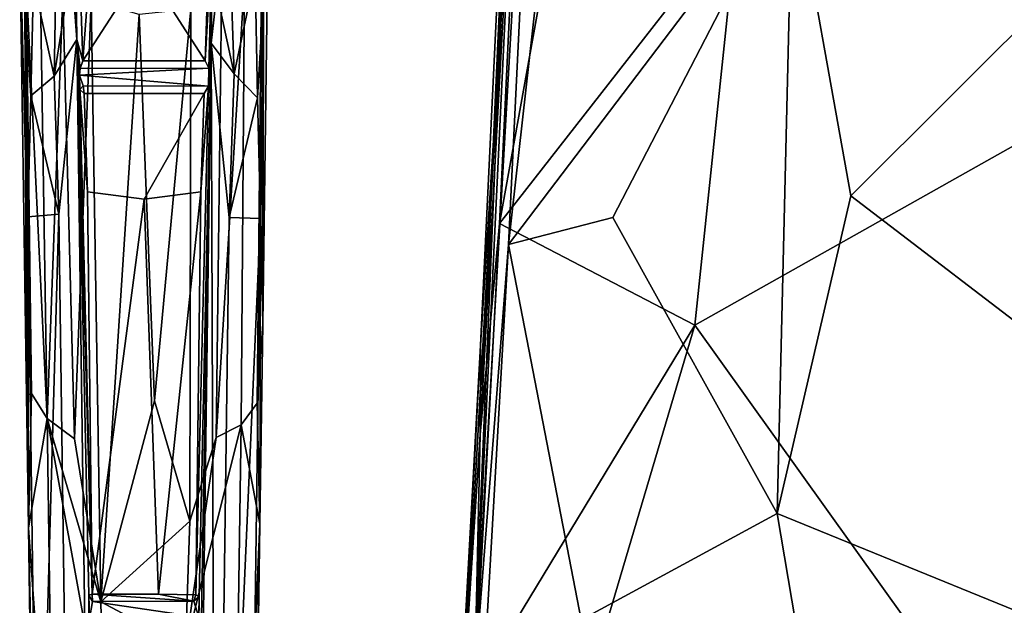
# Model space of a CAD drawing. Header units: millimetres. Extents: x -31 to 2906, y -30 to 542.
# Tile 3 of 54: x -15 to 103, y 136 to 206. Entities that reach past the tile are written whole.
import ezdxf

# ---------------------------------------------------------------- set-up
doc = ezdxf.new("R2010")
doc.units = ezdxf.units.MM
doc.layers.add('Layer 01', color=7, linetype='Continuous', true_color=0x000000)

msp = doc.modelspace()

# ---------------------------------------------------------------- linework, layer by layer
at = {"layer": 'Layer 01'}
for points in [[(48.42, 309.74, 443.85), (40.04, 156.86, 451.93), (47.79, 323.4, 444.29)], [(47.79, 323.4, 444.29), (40.04, 156.86, 451.93), (47.35, 318.61, 445.87)], [(47.35, 318.61, 445.87), (40.04, 156.86, 451.93), (40.08, 167.48, 453.07)], [(42.51, 205.65, 454.07), (47.35, 318.61, 445.87), (40.08, 167.48, 453.07)], [(48.18, 314.95, 449.84), (47.35, 318.61, 445.87), (42.51, 205.65, 454.07)], [(39.07, 123.69, 459.03), (50.05, 315.52, 450.54), (48.18, 314.95, 449.84)], [(43.43, 179.47, 456.79), (50.05, 315.52, 450.54), (39.07, 123.69, 459.03)], [(39.07, 123.69, 459.03), (48.18, 314.95, 449.84), (42.51, 205.65, 454.07)], [(50.05, 315.52, 450.54), (43.43, 179.47, 456.79), (50.02, 238.2, 453.22)], [(42.35, 181.99, 450.16), (40.04, 156.86, 451.93), (48.42, 309.74, 443.85)], [(42.35, 181.99, 450.16), (48.42, 309.74, 443.85), (50.36, 226.57, 446.76)], [(107.37, 239.38, 435.32), (108.32, 193.87, 438.15), (65.64, 169.86, 446.39), (70.69, 218.31, 443)], [(50.02, 238.2, 453.22), (43.43, 179.47, 456.79), (77.25, 224.07, 448.31)], [(70.69, 218.31, 443), (42.35, 181.99, 450.16), (50.36, 226.57, 446.76)], [(55.86, 182.7, 454.24), (77.25, 224.07, 448.31), (43.43, 179.47, 456.79)], [(75.42, 147.43, 452.45), (77.25, 224.07, 448.31), (55.86, 182.7, 454.24)], [(84.23, 185.27, 449.1), (77.25, 224.07, 448.31), (75.42, 147.43, 452.45)], [(108.73, 209.72, 443.77), (77.25, 224.07, 448.31), (84.23, 185.27, 449.1)], [(14.15, 170.04, 282.16), (14.2, 208.38, 286.17), (14.27, 222.5, 292.3)], [(14.8, 217.94, 341.93), (14.15, 170.04, 282.16), (14.27, 222.5, 292.3)], [(70.69, 218.31, 443), (65.64, 169.86, 446.39), (42.35, 181.99, 450.16)], [(-13.41, 161.71, 276.12), (-14.83, 218.2, 343.79), (-14.01, 161.52, 269.65)], [(-14.83, 218.2, 343.79), (-14.2, 208.59, 286.42), (-14.01, 161.52, 269.65)], [(-13.41, 161.71, 276.12), (-14.07, 211.05, 339.27), (-14.83, 218.2, 343.79)], [(7.82, 217.95, 305.23), (7.29, 201.33, 305.21), (0, 212.66, 305.23)], [(8.16, 216.75, 285.3), (7.29, 201.33, 305.21), (7.82, 217.95, 305.23)], [(14.01, 215.15, 345.02), (14.15, 170.04, 282.16), (14.8, 217.94, 341.93)], [(-8.65, 212.55, 278.64), (-8.16, 216.26, 284.75), (-8, 203.89, 270.48)], [(-7.82, 216.85, 305.23), (-7.29, 201.34, 305.23), (-8, 203.89, 270.48), (-8.16, 216.26, 284.75)], [(-7.29, 201.34, 305.23), (-7.82, 216.85, 305.23), (-6.17, 216.25, 305.23)], [(-7.29, 201.34, 305.23), (-6.17, 216.25, 305.23), (0, 212.66, 305.23)], [(7.29, 201.33, 305.21), (8.16, 216.75, 285.3), (7.72, 200.46, 279.09)], [(8.16, 216.75, 285.3), (7.99, 203.47, 269.98), (7.72, 200.46, 279.09)], [(8.16, 216.75, 285.3), (8.67, 209.41, 275.05), (7.99, 203.47, 269.98)], [(-13.2, 210.78, 282.38), (-10.44, 214.94, 281.69), (-10.71, 199.52, 263.55)], [(-10.71, 199.52, 263.55), (-10.44, 214.94, 281.69), (-8.65, 212.55, 278.64)], [(10.22, 214.72, 281.12), (10.73, 199.81, 263.92), (8.67, 209.41, 275.05)], [(10.22, 214.72, 281.12), (13.23, 211.69, 283.51), (10.73, 199.81, 263.92)], [(11.57, 157.98, 276.14), (13.48, 160.56, 274.09), (14.01, 215.15, 345.02), (11.95, 210.94, 344.39)], [(14.15, 170.04, 282.16), (14.01, 215.15, 345.02), (13.48, 160.56, 274.09)], [(-10.71, 199.52, 263.55), (-8.65, 212.55, 278.64), (-8, 203.89, 270.48)], [(7.29, 201.33, 305.21), (-7.29, 201.34, 305.23), (0, 212.66, 305.23)], [(-12.38, 211.55, 344.33), (-14.07, 211.05, 339.27), (-11.57, 158.76, 277.24)], [(-9.68, 209.26, 345.02), (-12.38, 211.55, 344.33), (-11.57, 158.76, 277.24)], [(13.23, 211.69, 283.51), (13.52, 196.93, 267.18), (10.73, 199.81, 263.92)], [(13.23, 211.69, 283.51), (14.2, 208.38, 286.17), (13.52, 196.93, 267.18)], [(-14.2, 208.59, 286.42), (-13.2, 210.78, 282.38), (-13.5, 197.2, 267.38)], [(-13.41, 161.71, 276.12), (-11.57, 158.76, 277.24), (-14.07, 211.05, 339.27)], [(-10.71, 199.52, 263.55), (-13.5, 197.2, 267.38), (-13.2, 210.78, 282.38)], [(8.58, 156.5, 278.04), (11.57, 157.98, 276.14), (11.95, 210.94, 344.39)], [(9.23, 208.63, 344.53), (8.58, 156.5, 278.04), (11.95, 210.94, 344.39)], [(-9.68, 209.26, 345.02), (-11.57, 158.76, 277.24), (-8.3, 156.32, 278.09)], [(-9.68, 209.26, 345.02), (-8.3, 156.32, 278.09), (-6.31, 208.5, 345.97)], [(7.99, 203.47, 269.98), (8.67, 209.41, 275.05), (10.73, 199.81, 263.92)], [(109.03, 166.28, 446.49), (133.76, 190.98, 441.53), (108.73, 209.72, 443.77), (84.23, 185.27, 449.1)], [(-14.2, 208.59, 286.42), (-13.5, 197.2, 267.38), (-13.85, 182.77, 255.31)], [(-14.2, 208.59, 286.42), (-13.85, 182.77, 255.31), (-14.01, 161.52, 269.65)], [(-5.17, 136.92, 254.67), (-6.31, 208.5, 345.97), (-8.3, 156.32, 278.09)], [(-5.17, 136.92, 254.67), (-0.59, 206.85, 344.56), (-6.31, 208.5, 345.97)], [(9.23, 208.63, 344.53), (5.57, 207.49, 344.86), (5.44, 146.53, 266.91), (8.58, 156.5, 278.04)], [(13.52, 196.93, 267.18), (14.2, 208.38, 286.17), (13.85, 182.57, 255.07)], [(14.15, 170.04, 282.16), (13.85, 182.57, 255.07), (14.2, 208.38, 286.17)], [(1.24, 160.87, 285.79), (-0.59, 206.85, 344.56), (-5.17, 136.92, 254.67)], [(-0.59, 206.85, 344.56), (1.24, 160.87, 285.79), (5.57, 207.49, 344.86)], [(5.44, 146.53, 266.91), (5.57, 207.49, 344.86), (1.24, 160.87, 285.79)], [(39.07, 123.69, 459.03), (42.51, 205.65, 454.07), (36.65, 101.39, 457.83)], [(40.08, 167.48, 453.07), (36.65, 101.39, 457.83), (42.51, 205.65, 454.07)], [(-10.71, 199.52, 263.55), (-8, 203.89, 270.48), (-10.16, 183.1, 243.79)], [(-8.51, 61.05, 97.17), (-10.16, 183.1, 243.79), (-8, 203.89, 270.48), (-6.51, 93.29, 137.61)], [(-6.17, 137.83, 244.3), (-8, 203.89, 270.48), (-7.65, 197.95, 278.58)], [(-7.68, 199.63, 278.39), (-7.65, 197.95, 278.58), (-8, 203.89, 270.48)], [(-6.51, 93.29, 137.61), (-8, 203.89, 270.48), (-6.59, 137.72, 220.51)], [(-6.17, 137.83, 244.3), (-6.59, 137.72, 220.51), (-8, 203.89, 270.48)], [(-8, 203.89, 270.48), (-7.61, 200.44, 279.33), (-7.68, 199.63, 278.39)], [(-7.61, 200.44, 279.33), (-8, 203.89, 270.48), (-7.29, 201.34, 305.23)], [(7.99, 203.47, 269.98), (8.52, 61.18, 97.32), (5.61, 26.51, 57.38)], [(7.99, 203.47, 269.98), (5.61, 26.51, 57.38), (5.8, 73.66, 139.06)], [(7.99, 203.47, 269.98), (5.8, 73.66, 139.06), (6.58, 137.56, 220.53)], [(7.66, 198.35, 278.84), (7.99, 203.47, 269.98), (6.58, 137.56, 220.53), (6.17, 137.73, 243.95)], [(7.72, 200.46, 279.09), (7.99, 203.47, 269.98), (7.66, 198.35, 278.84)], [(7.99, 203.47, 269.98), (10.15, 182.68, 243.29), (8.52, 61.18, 97.32)], [(10.73, 199.81, 263.92), (10.15, 182.68, 243.29), (7.99, 203.47, 269.98)], [(7.29, 201.33, 305.21), (7.72, 200.46, 279.09), (-7.61, 200.44, 279.33), (-7.29, 201.34, 305.23)], [(-13.5, 197.2, 267.38), (-10.71, 199.52, 263.55), (-10.16, 183.1, 243.79)], [(-7.68, 199.63, 278.39), (7.72, 200.46, 279.09), (7.66, 198.35, 278.84)], [(7.72, 200.46, 279.09), (-7.68, 199.63, 278.39), (-7.61, 200.44, 279.33)], [(7.66, 198.35, 278.84), (-7.26, 198.36, 279.22), (-7.68, 199.63, 278.39)], [(-7.65, 197.95, 278.58), (-7.68, 199.63, 278.39), (-7.26, 198.36, 279.22)], [(10.15, 182.68, 243.29), (10.73, 199.81, 263.92), (13.52, 196.93, 267.18)], [(-7.26, 198.36, 279.22), (-7.13, 197.45, 305.23), (-7.65, 197.95, 278.58)], [(-7.26, 198.36, 279.22), (7.66, 198.35, 278.84), (7.15, 197.45, 305.22), (-7.13, 197.45, 305.23)], [(6.17, 137.73, 243.95), (6.76, 185.75, 305.23), (7.66, 198.35, 278.84)], [(7.15, 197.45, 305.22), (7.66, 198.35, 278.84), (6.76, 185.75, 305.23)], [(-13.85, 182.77, 255.31), (-13.5, 197.2, 267.38), (-10.16, 183.1, 243.79)], [(-6.76, 185.75, 305.23), (-6.17, 137.83, 244.3), (-7.65, 197.95, 278.58)], [(-6.76, 185.75, 305.23), (-7.65, 197.95, 278.58), (-7.13, 197.45, 305.23)], [(0.02, 184.89, 305.23), (-6.76, 185.75, 305.23), (-7.13, 197.45, 305.23), (7.15, 197.45, 305.22)], [(7.15, 197.45, 305.22), (6.76, 185.75, 305.23), (0.02, 184.89, 305.23)], [(13.52, 196.93, 267.18), (13.85, 182.57, 255.07), (10.15, 182.68, 243.29)], [(108.32, 193.87, 438.15), (112.42, 134, 441.59), (90.81, 134.69, 444.39), (65.64, 169.86, 446.39)], [(-6.76, 185.75, 305.23), (0.02, 184.89, 305.23), (-6.17, 137.83, 244.3)], [(6.76, 185.75, 305.23), (1.72, 137.82, 245), (0.02, 184.89, 305.23)], [(1.72, 137.82, 245), (6.76, 185.75, 305.23), (6.17, 137.73, 243.95)], [(0.02, 184.89, 305.23), (1.72, 137.82, 245), (-6.17, 137.83, 244.3)], [(75.42, 147.43, 452.45), (108.96, 133.77, 448.5), (109.03, 166.28, 446.49), (84.23, 185.27, 449.1)], [(-13.85, 182.77, 255.31), (-10.16, 183.1, 243.79), (-12.66, 94.37, 149.11)], [(-8.51, 61.05, 97.17), (-12.66, 94.37, 149.11), (-10.16, 183.1, 243.79)], [(-13.85, 182.77, 255.31), (-13.79, 145.73, 249.7), (-14.01, 161.52, 269.65)], [(-12.66, 94.37, 149.11), (-13.79, 145.73, 249.7), (-13.85, 182.77, 255.31)], [(8.52, 61.18, 97.32), (10.15, 182.68, 243.29), (13.85, 182.57, 255.07)], [(12.52, 84.22, 136.91), (8.52, 61.18, 97.32), (13.85, 182.57, 255.07)], [(13.85, 182.57, 255.07), (13.8, 146.21, 250.32), (12.52, 84.22, 136.91)], [(13.85, 182.57, 255.07), (14.15, 170.04, 282.16), (13.8, 146.21, 250.32)], [(40.04, 156.86, 451.93), (42.35, 181.99, 450.16), (39.36, 126.56, 452.75)], [(65.64, 169.86, 446.39), (39.36, 126.56, 452.75), (42.35, 181.99, 450.16)], [(52.06, 134.78, 456.77), (75.42, 147.43, 452.45), (55.86, 182.7, 454.24), (43.43, 179.47, 456.79)], [(39.07, 123.69, 459.03), (40.4, 126.69, 458.95), (43.43, 179.47, 456.79)], [(52.06, 134.78, 456.77), (43.43, 179.47, 456.79), (40.4, 126.69, 458.95)], [(13.8, 146.21, 250.32), (14.15, 170.04, 282.16), (13.48, 160.56, 274.09)], [(65.64, 169.86, 446.39), (54.19, 131.26, 450.07), (39.36, 126.56, 452.75)], [(76.12, 126.7, 446.8), (54.19, 131.26, 450.07), (65.64, 169.86, 446.39), (90.81, 134.69, 444.39)], [(36.46, 101.79, 454.3), (36.65, 101.39, 457.83), (40.08, 167.48, 453.07)], [(40.08, 167.48, 453.07), (40.04, 156.86, 451.93), (36.46, 101.79, 454.3)], [(-13.79, 145.73, 249.7), (-13.41, 161.71, 276.12), (-14.01, 161.52, 269.65)], [(-13.79, 145.73, 249.7), (-11.57, 158.76, 277.24), (-13.41, 161.71, 276.12)], [(-5.17, 136.92, 254.67), (5.44, 146.53, 266.91), (1.24, 160.87, 285.79)], [(13.8, 146.21, 250.32), (13.48, 160.56, 274.09), (11.57, 157.98, 276.14)], [(-10.75, 102.95, 206.02), (-11.57, 158.76, 277.24), (-13.79, 145.73, 249.7)], [(-11.57, 158.76, 277.24), (-10.75, 102.95, 206.02), (-4.78, 121.71, 235.29)], [(-11.57, 158.76, 277.24), (-4.78, 121.71, 235.29), (-5.17, 136.92, 254.67)], [(-11.57, 158.76, 277.24), (-5.17, 136.92, 254.67), (-8.3, 156.32, 278.09)], [(11.57, 157.98, 276.14), (8.58, 156.5, 278.04), (4.92, 131.55, 247.84)], [(10.15, 61.94, 153.72), (11.57, 157.98, 276.14), (4.92, 131.55, 247.84)], [(10.15, 61.94, 153.72), (13.8, 146.21, 250.32), (11.57, 157.98, 276.14)], [(8.58, 156.5, 278.04), (5.44, 146.53, 266.91), (4.92, 131.55, 247.84)], [(39.36, 126.56, 452.75), (36.46, 101.79, 454.3), (40.04, 156.86, 451.93)], [(79.4, 123.98, 452.88), (75.42, 147.43, 452.45), (52.06, 134.78, 456.77)], [(108.96, 133.77, 448.5), (75.42, 147.43, 452.45), (79.4, 123.98, 452.88)], [(-10.75, 102.95, 206.02), (-13.79, 145.73, 249.7), (-12.48, 54.31, 133.09)], [(-13.79, 145.73, 249.7), (-12.66, 94.37, 149.11), (-12.48, 54.31, 133.09)], [(-5.17, 136.92, 254.67), (4.92, 131.55, 247.84), (5.44, 146.53, 266.91)], [(10.15, 61.94, 153.72), (12.19, 34.39, 107.62), (13.8, 146.21, 250.32)], [(13.8, 146.21, 250.32), (12.19, 34.39, 107.62), (12.52, 84.22, 136.91)], [(-6.17, 137.83, 244.3), (-6.15, 136.93, 219.66), (-6.59, 137.72, 220.51)], [(-6.15, 136.93, 219.66), (-6.5, 134.89, 219.97), (-6.59, 137.72, 220.51)], [(-6.59, 137.72, 220.51), (-6.5, 134.89, 219.97), (-6.51, 93.29, 137.61)], [(-6.17, 137.83, 244.3), (1.72, 137.82, 245), (5.93, 136.97, 220.04)], [(-6.17, 137.83, 244.3), (5.93, 136.97, 220.04), (-6.15, 136.93, 219.66)], [(5.93, 136.97, 220.04), (1.72, 137.82, 245), (6.17, 137.73, 243.95)], [(5.8, 73.66, 139.06), (5.4, 74.48, 163.31), (6.58, 137.56, 220.53)], [(6.58, 137.56, 220.53), (5.4, 74.48, 163.31), (6.53, 135.1, 219.16)], [(6.58, 137.56, 220.53), (5.93, 136.97, 220.04), (6.17, 137.73, 243.95)], [(6.58, 137.56, 220.53), (6.53, 135.1, 219.16), (5.93, 136.97, 220.04)], [(6.53, 135.1, 219.16), (-6.5, 134.89, 219.97), (-6.15, 136.93, 219.66)], [(-6.15, 136.93, 219.66), (5.93, 136.97, 220.04), (6.53, 135.1, 219.16)], [(-5.17, 136.92, 254.67), (-4.78, 121.71, 235.29), (4.92, 131.55, 247.84)]]:
    msp.add_3dface(points, dxfattribs=at)

doc.saveas('drawing.dxf')
